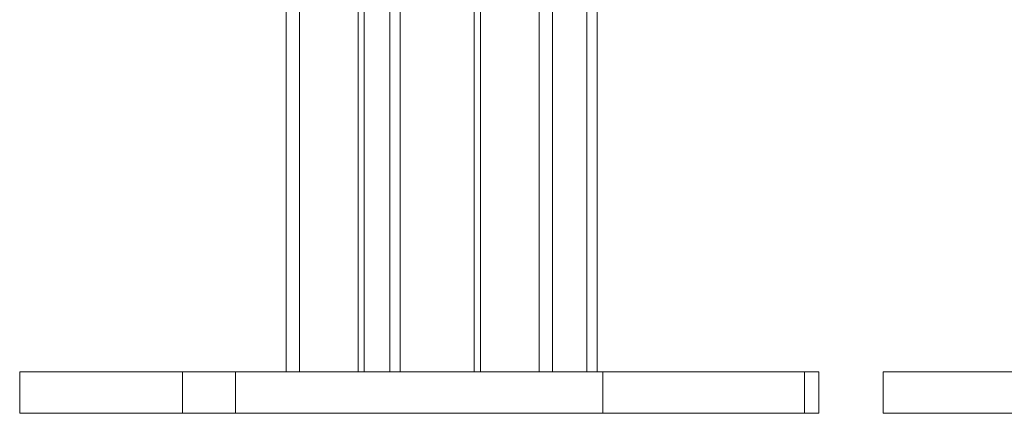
# Model space of a CAD drawing. Header units: millimetres. Extents: x -4395 to 65662, y -65530 to 6847.
# Tile 96 of 256: x 2413 to 2698, y -53000 to -52886. Entities that reach past the tile are written whole.
import ezdxf

# ---------------------------------------------------------------- set-up
doc = ezdxf.new("R2010")
doc.units = ezdxf.units.MM
doc.layers.add('R33_DET_lateral_C05', color=7, linetype='Continuous', lineweight=0)
doc.layers.add('R33_DET_lateral_C06', color=7, linetype='Continuous', lineweight=0)

msp = doc.modelspace()

# ---------------------------------------------------------------- linework, layer by layer
at = {"layer": 'R33_DET_lateral_C05'}
for p, q in [((2520, -51852), (2520, -52988)), ((2523, -52988), (2523, -51852)), ((2577, -51852), (2577, -52988)), ((2580, -52988), (2580, -51852)), ((2460, -52988), (2640, -52988)), ((2460, -52988), (2460, -53000)), ((2520, -52988), (2580, -52988)), ((2520, -52988), (2523, -52988)), ((2577, -52988), (2523, -52988)), ((2577, -52988), (2580, -52988)), ((2640, -53000), (2640, -52988)), ((2460, -53000), (2640, -53000))]:
    msp.add_line(p, q, dxfattribs=at)
at = {"layer": 'R33_DET_lateral_C06'}
for p, q in [((2489.937, -52988), (2489.937, -52757.145)), ((2493.792, -52757.145), (2493.792, -52988)), ((2510.775, -52757.145), (2510.775, -52988)), ((2512.547, -52988), (2512.547, -52757.145)), ((2544.43, -52757.145), (2544.43, -52988)), ((2546.201, -52988), (2546.201, -52757.145)), ((2563.185, -52757.145), (2563.185, -52988)), ((2567.04, -52988), (2567.04, -52757.145)), ((2475.349, -52988), (2412.833, -52988)), ((2412.833, -52988), (2581.628, -52988)), ((2412.833, -53000), (2412.833, -52988)), ((2644.144, -52988), (2475.349, -52988)), ((2475.349, -52988), (2475.349, -53000)), ((2510.775, -52988), (2489.937, -52988)), ((2493.792, -52988), (2489.937, -52988)), ((2489.937, -52988), (2546.201, -52988)), ((2493.792, -52988), (2512.547, -52988)), ((2544.43, -52988), (2493.792, -52988)), ((2510.775, -52988), (2512.547, -52988)), ((2567.04, -52988), (2510.775, -52988)), ((2512.547, -52988), (2563.185, -52988)), ((2544.43, -52988), (2546.201, -52988)), ((2563.185, -52988), (2544.43, -52988)), ((2546.201, -52988), (2567.04, -52988)), ((2563.185, -52988), (2567.04, -52988)), ((2581.628, -52988), (2644.144, -52988)), ((2581.628, -52988), (2581.628, -53000)), ((2644.144, -53000), (2644.144, -52988)), ((2725.349, -52988), (2662.833, -52988)), ((2662.833, -52988), (2831.628, -52988)), ((2662.833, -53000), (2662.833, -52988)), ((2581.628, -53000), (2412.833, -53000)), ((2412.833, -53000), (2475.349, -53000)), ((2475.349, -53000), (2644.144, -53000)), ((2644.144, -53000), (2581.628, -53000)), ((2831.628, -53000), (2662.833, -53000)), ((2662.833, -53000), (2725.349, -53000))]:
    msp.add_line(p, q, dxfattribs=at)

doc.saveas('drawing.dxf')
